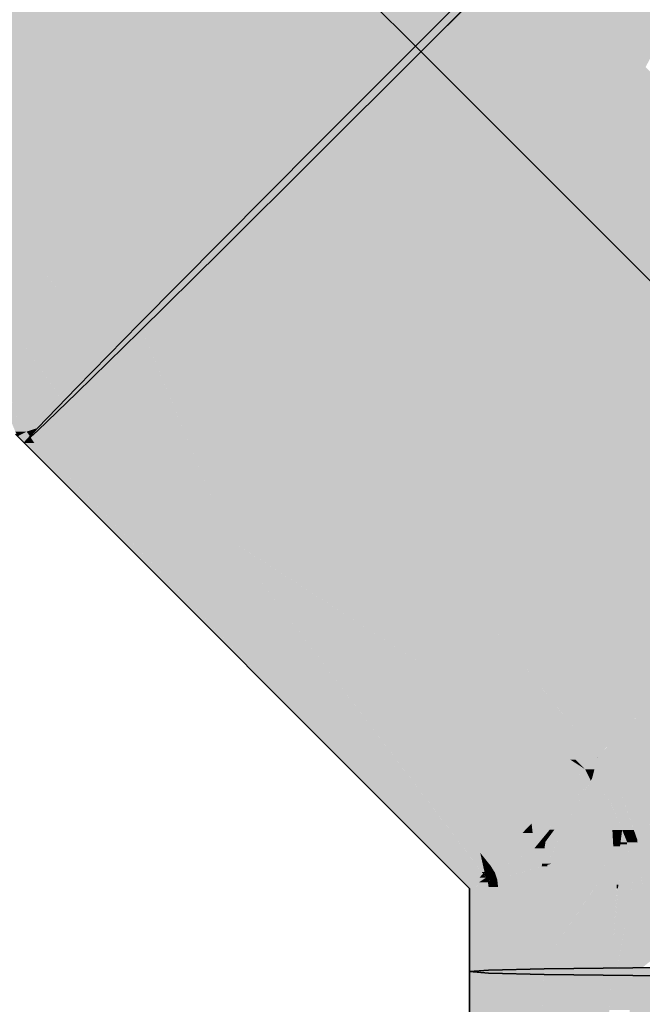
# Model space of a CAD drawing. Extents: x -123 to 597, y -160 to 584.
# Tile 30 of 207: x -41.92 to -40.69, y -1.22 to 0.72. Entities that reach past the tile are written whole.
import ezdxf
from ezdxf.lldxf.tags import DXFTag

# ---------------------------------------------------------------- set-up
doc = ezdxf.new("R2010")
doc.units = 0
doc.layers.get('0').update_dxf_attribs({"lineweight": 35})
doc.layers.add('S_Schmutzwasser', color=7, linetype='Continuous', lineweight=35, true_color=0xcc3300)
doc.layers.add('S_Schmutzwasser-Shading', color=7, linetype='Continuous', lineweight=35, true_color=0xcc3300)
tags = doc.linetypes.add('STRICHPUNKT2', pattern=[12.7, 6.35, -3.175, 0, -3.175]).pattern_tags.tags
tags[10:11] = [DXFTag(74, 4), DXFTag(75, 0), DXFTag(340, '0'), DXFTag(46, 0.0), DXFTag(50, 0.0), DXFTag(44, 0.0), DXFTag(45, 0.0)]
tags[8:9] = [DXFTag(74, 4), DXFTag(75, 0), DXFTag(340, '0'), DXFTag(46, 0.0), DXFTag(50, 0.0), DXFTag(44, 0.0), DXFTag(45, 0.0)]
tags[6:7] = [DXFTag(74, 4), DXFTag(75, 0), DXFTag(340, '0'), DXFTag(46, 0.0), DXFTag(50, 0.0), DXFTag(44, 0.0), DXFTag(45, 0.0)]
tags[4:5] = [DXFTag(74, 4), DXFTag(75, 0), DXFTag(340, '0'), DXFTag(46, 0.0), DXFTag(50, 0.0), DXFTag(44, 0.0), DXFTag(45, 0.0)]

# ---------------------------------------------------------------- blocks, each defined once
blk = doc.blocks.new('Shading-A07ALSBX1N', base_point=(-41.9269, -0.1179))
at = {"layer": 'S_Schmutzwasser-Shading', "color": 22, "true_color": 0xcb3200}
for points in [[(-41.1319, 0.678), (-42.3392, 1.8853), (-42.7422, 1.8853)], [(-41.1319, 0.678), (-41.5349, 0.678), (-42.7422, 1.8853)], [(-41.1319, 0.678), (-40.9306, 0.879), (-41.3328, 0.879)], [(-41.3332, 0.4764), (-41.1319, 0.678), (-41.5349, 0.678)]]:
    blk.add_solid(points, dxfattribs=at)
at = {"layer": 'S_Schmutzwasser-Shading', "color": 22, "true_color": 0xc43100}
for points in [[(-41.9085, 0.6754), (-42.7412, 1.8843), (-42.7418, 1.8843)], [(-41.5322, 0.6754), (-41.9085, 0.6754), (-42.7412, 1.8843)], [(-41.9085, 0.6754), (-42.3003, 1.2438), (-42.4769, 1.2438)], [(-41.3332, 0.4764), (-41.7095, 0.4764), (-41.9085, 0.6754)], [(-41.3332, 0.4764), (-41.5322, 0.6754), (-41.9085, 0.6754)], [(-41.5208, 0.2877), (-41.3332, 0.4764), (-41.7095, 0.4764)]]:
    blk.add_solid(points, dxfattribs=at)
at = {"layer": 'S_Schmutzwasser-Shading', "color": 22, "true_color": 0xb72d00}
for points in [[(-41.9085, 0.6754), (-42.0732, 0.6754), (-42.4761, 1.2429)], [(-41.6819, 0.1249), (-41.9085, 0.6754), (-42.0732, 0.6754)], [(-41.5627, 0.2453), (-41.7315, 0.2453), (-41.9085, 0.6754)], [(-41.5208, 0.2877), (-41.5968, 0.2877), (-41.9085, 0.6754)], [(-41.6819, 0.1249), (-41.9472, 0.4982), (-42.0552, 0.4982)], [(-41.5627, 0.2453), (-41.5208, 0.2877), (-41.5968, 0.2877)], [(-41.6819, 0.1249), (-41.5627, 0.2453), (-41.7315, 0.2453)]]:
    blk.add_solid(points, dxfattribs=at)
at = {"layer": 'S_Schmutzwasser-Shading', "color": 24, "true_color": 0xa42900}
for points in [[(-41.8995, 0.1459), (-41.9524, 0.1459), (-42.2489, 0.6915)], [(-41.8055, -0.001), (-42.0552, 0.4982), (-42.1251, 0.4982)], [(-41.7504, 0.0551), (-41.8336, 0.0551), (-42.0552, 0.4982)], [(-41.6819, 0.1249), (-41.7984, 0.1249), (-42.0552, 0.4982)], [(-41.8055, -0.001), (-41.8995, 0.1459), (-41.9524, 0.1459)], [(-41.7504, 0.0551), (-41.6819, 0.1249), (-41.7984, 0.1249)], [(-41.8055, -0.001), (-41.7504, 0.0551), (-41.8336, 0.0551)]]:
    blk.add_solid(points, dxfattribs=at)
at = {"layer": 'S_Schmutzwasser-Shading', "color": 24, "true_color": 0x8d2300}
for points in [[(-41.9095, 0.005), (-41.9665, 0.005), (-41.9524, 0.1459)], [(-41.8325, -0.0289), (-41.8992, -0.0289), (-41.9524, 0.1459)], [(-41.8055, -0.001), (-41.8516, -0.001), (-41.9524, 0.1459)], [(-41.8832, -0.0814), (-41.9095, 0.005), (-41.9665, 0.005)], [(-41.8832, -0.0814), (-41.9615, -0.0002), (-41.9644, -0.0002)], [(-41.8325, -0.0289), (-41.8055, -0.001), (-41.8516, -0.001)], [(-41.8832, -0.0814), (-41.8325, -0.0289), (-41.8992, -0.0289)]]:
    blk.add_solid(points, dxfattribs=at)
at = {"layer": 'S_Schmutzwasser-Shading', "color": 26, "true_color": 0x741d00}
for points in [[(-41.8832, -0.0814), (-41.9093, -0.0814), (-41.9644, -0.0002)], [(-41.9093, -0.0814), (-41.9644, -0.0002), (-41.9644, -0.0002)], [(-41.9046, -0.0883), (-41.934, -0.0451), (-41.9464, -0.0451)], [(-41.9046, -0.0883), (-41.927, -0.0883), (-41.9434, -0.0482)], [(-41.9241, -0.0946), (-41.9046, -0.0883), (-41.927, -0.0883)], [(-41.9166, -0.0946), (-41.9241, -0.0946), (-41.9046, -0.0883)], [(-41.9227, -0.0978), (-41.9166, -0.0946), (-41.9241, -0.0946)], [(-41.8982, -0.0978), (-41.9227, -0.0978), (-41.9046, -0.0883)], [(-41.9046, -0.0883), (-41.8832, -0.0814), (-41.9093, -0.0814)], [(-41.8894, -0.0883), (-41.9046, -0.0883), (-41.8832, -0.0814)], [(-41.8981, -0.0979), (-41.8894, -0.0883), (-41.9046, -0.0883)], [(-41.9225, -0.0979), (-41.8982, -0.0978), (-41.9227, -0.0978)], [(-41.8981, -0.0979), (-41.9225, -0.0979), (-41.8982, -0.0978)], [(-41.9097, -0.1107), (-41.8981, -0.0979), (-41.9225, -0.0979)]]:
    blk.add_solid(points, dxfattribs=at)
blk = doc.blocks.new('Shading-A07ALSCL1N', base_point=(-41.8981, -0.0979))
at = {"layer": 'S_Schmutzwasser-Shading', "color": 22, "true_color": 0xb62d00}
for points in [[(-40.0227, 0.3452), (-40.4225, 1.0655), (-40.743, 1.0655)], [(-40.6333, -0.8085), (-40.729, -0.8085), (-40.572, -0.7293)], [(-40.729, -0.8085), (-40.572, -0.7293), (-40.5939, -0.7293)], [(-40.7245, -0.8215), (-40.7511, -0.8215), (-40.729, -0.8085)], [(-40.6992, -0.8937), (-40.6333, -0.8085), (-40.729, -0.8085)], [(-40.7505, -0.8227), (-40.7245, -0.8215), (-40.7511, -0.8215)], [(-40.7241, -0.8227), (-40.7505, -0.8227), (-40.7245, -0.8215)], [(-40.729, -0.8747), (-40.7241, -0.8227), (-40.7505, -0.8227)], [(-40.7059, -0.8747), (-40.729, -0.8747), (-40.7241, -0.8227)], [(-40.5461, -0.8937), (-40.6992, -0.8937), (-40.5413, -0.8501)], [(-40.6992, -0.8937), (-40.5709, -0.8583), (-40.6718, -0.8583)], [(-40.7211, -0.8937), (-40.7059, -0.8747), (-40.729, -0.8747)], [(-40.6992, -0.8937), (-40.7211, -0.8937), (-40.7059, -0.8747)], [(-40.7189, -0.8991), (-40.6992, -0.8937), (-40.7211, -0.8937)], [(-40.6986, -0.8991), (-40.7189, -0.8991), (-40.6992, -0.8937)], [(-40.6894, -0.9813), (-40.5461, -0.8937), (-40.6992, -0.8937)], [(-40.5557, -0.9813), (-40.6894, -0.9813), (-40.5461, -0.8937)], [(-40.7079, -0.9824), (-40.6986, -0.8991), (-40.7189, -0.8991)], [(-40.6893, -0.9824), (-40.7079, -0.9824), (-40.6986, -0.8991)], [(-40.7079, -0.9825), (-40.6893, -0.9824), (-40.7079, -0.9824)], [(-40.6893, -0.9825), (-40.7079, -0.9825), (-40.6893, -0.9824)], [(-40.6892, -1.1464), (-40.7079, -1.1464), (-40.6893, -0.9825)], [(-40.7079, -1.1464), (-40.6893, -0.9825), (-40.7079, -0.9825)], [(-40.6893, -0.9824), (-40.5557, -0.9813), (-40.6894, -0.9813)], [(-40.5558, -0.9824), (-40.6893, -0.9824), (-40.5557, -0.9813)], [(-40.5621, -1.0457), (-40.6893, -1.0457), (-40.5558, -0.9824)], [(-40.6893, -1.0457), (-40.5558, -0.9824), (-40.6893, -0.9824)], [(-40.6892, -1.1464), (-40.5621, -1.0457), (-40.6893, -1.0457)], [(-40.7079, -1.1465), (-40.6892, -1.1464), (-40.7079, -1.1464)], [(-40.6892, -1.1464), (-40.5721, -1.1455), (-40.6881, -1.1455)]]:
    blk.add_solid(points, dxfattribs=at)
at = {"layer": 'S_Schmutzwasser-Shading', "color": 22, "true_color": 0xcb3200}
for points in [[(-40.7296, 0.678), (-41.1319, 0.678), (-40.9306, 0.879)], [(-40.9302, 0.4764), (-41.3332, 0.4764), (-41.1319, 0.678)], [(-40.8174, 0.3636), (-40.7296, 0.678), (-41.1319, 0.678)], [(-40.4151, 0.3636), (-40.8174, 0.3636), (-40.7296, 0.678)], [(-40.8492, -0.0076), (-40.9302, 0.4764), (-41.3332, 0.4764)], [(-40.4462, -0.0076), (-40.8492, -0.0076), (-40.9302, 0.4764)], [(-40.4462, -0.0076), (-40.4151, 0.3636), (-40.8174, 0.3636)], [(-40.4837, -0.3731), (-40.4462, -0.0076), (-40.8492, -0.0076)]]:
    blk.add_solid(points, dxfattribs=at)
at = {"layer": 'S_Schmutzwasser-Shading', "color": 22, "true_color": 0xc33000}
blk.add_solid([(-40.6826, 0.631), (-40.5565, 0.879), (-40.9306, 0.879)], dxfattribs=at)
at = {"layer": 'S_Schmutzwasser-Shading', "color": 22, "true_color": 0xc43100}
for points in [[(-41.1445, 0.2877), (-41.5208, 0.2877), (-41.3332, 0.4764)], [(-40.8599, -0.3731), (-41.1445, 0.2877), (-41.5208, 0.2877)], [(-40.4837, -0.3731), (-40.8599, -0.3731), (-41.1445, 0.2877)], [(-40.6412, -0.5919), (-40.4837, -0.3731), (-40.8599, -0.3731)]]:
    blk.add_solid(points, dxfattribs=at)
at = {"layer": 'S_Schmutzwasser-Shading', "color": 22, "true_color": 0xb72d00}
for points in [[(-41.4784, 0.2453), (-41.5627, 0.2453), (-41.5208, 0.2877)], [(-41.4659, 0.1249), (-41.6819, 0.1249), (-41.5627, 0.2453)], [(-40.8897, -0.5919), (-41.4784, 0.2453), (-41.5627, 0.2453)], [(-40.6412, -0.5919), (-40.8897, -0.5919), (-41.4784, 0.2453)], [(-41.0212, -0.5358), (-41.4659, 0.1249), (-41.6819, 0.1249)], [(-40.9348, -0.5358), (-41.0212, -0.5358), (-41.4659, 0.1249)], [(-40.9094, -0.6476), (-40.9348, -0.5358), (-41.0212, -0.5358)], [(-40.845, -0.6476), (-40.9094, -0.6476), (-40.9348, -0.5358)], [(-40.7783, -0.7305), (-40.6412, -0.5919), (-40.8897, -0.5919)], [(-40.5721, -0.7165), (-40.7644, -0.7165), (-40.6412, -0.5919)], [(-40.8718, -0.6852), (-40.845, -0.6476), (-40.9094, -0.6476)], [(-40.8147, -0.6852), (-40.8718, -0.6852), (-40.845, -0.6476)], [(-40.8208, -0.7362), (-40.8147, -0.6852), (-40.8718, -0.6852)], [(-40.7783, -0.7305), (-40.8201, -0.7305), (-40.8147, -0.6852)], [(-40.5959, -0.7305), (-40.7783, -0.7305), (-40.5721, -0.7165)], [(-40.7783, -0.7305), (-40.5721, -0.7165), (-40.7644, -0.7165)], [(-40.7839, -0.7362), (-40.8208, -0.7362), (-40.7783, -0.7305)], [(-40.8208, -0.7362), (-40.7783, -0.7305), (-40.8201, -0.7305)], [(-40.8022, -0.7547), (-40.7839, -0.7362), (-40.8208, -0.7362)], [(-40.7836, -0.7547), (-40.8022, -0.7547), (-40.7776, -0.7316)], [(-40.8022, -0.7547), (-40.7776, -0.7316), (-40.7793, -0.7316)], [(-40.7515, -0.7729), (-40.7883, -0.7729), (-40.7776, -0.7316)], [(-40.7776, -0.7316), (-40.7793, -0.7316), (-40.7783, -0.7305)], [(-40.729, -0.8085), (-40.5959, -0.7305), (-40.7783, -0.7305)], [(-40.7883, -0.7729), (-40.7836, -0.7547), (-40.8022, -0.7547)], [(-40.761, -0.8085), (-40.7515, -0.7729), (-40.7883, -0.7729)], [(-40.729, -0.8085), (-40.761, -0.8085), (-40.7515, -0.7729)], [(-40.7511, -0.8215), (-40.729, -0.8085), (-40.761, -0.8085)]]:
    blk.add_solid(points, dxfattribs=at)
at = {"layer": 'S_Schmutzwasser-Shading', "color": 24, "true_color": 0xa42900}
for points in [[(-41.653, 0.0551), (-41.7504, 0.0551), (-41.6819, 0.1249)], [(-41.2557, -0.3013), (-41.5052, -0.3013), (-41.6819, 0.1249)], [(-41.7118, -0.001), (-41.8055, -0.001), (-41.7504, 0.0551)], [(-41.5052, -0.3013), (-41.653, 0.0551), (-41.7504, 0.0551)], [(-41.5052, -0.3013), (-41.7118, -0.001), (-41.8055, -0.001)], [(-41.1026, -0.561), (-41.2455, -0.561), (-41.5052, -0.3013)], [(-41.4721, -0.3226), (-41.2557, -0.3013), (-41.5052, -0.3013)], [(-41.2344, -0.3226), (-41.4721, -0.3226), (-41.2557, -0.3013)], [(-41.1026, -0.561), (-41.2344, -0.3226), (-41.4721, -0.3226)], [(-40.996, -0.561), (-41.1026, -0.561), (-41.2344, -0.3226)], [(-40.9259, -0.8806), (-41.1026, -0.561), (-41.2455, -0.561)], [(-40.9091, -0.6858), (-41.0336, -0.6858), (-41.1026, -0.561)], [(-40.9684, -0.6476), (-40.996, -0.561), (-41.1026, -0.561)], [(-40.9094, -0.6476), (-40.9684, -0.6476), (-40.996, -0.561)], [(-40.9091, -0.6858), (-40.9094, -0.6476), (-40.9684, -0.6476)], [(-40.8712, -0.6858), (-40.9091, -0.6858), (-40.9094, -0.6476)], [(-40.9361, -0.8622), (-40.9091, -0.6858), (-41.0336, -0.6858)], [(-40.9077, -0.8622), (-40.9361, -0.8622), (-40.9091, -0.6858)], [(-40.8229, -0.7414), (-40.9087, -0.7414), (-40.9091, -0.6858)], [(-40.831, -0.7362), (-40.8712, -0.6858), (-40.9091, -0.6858)], [(-40.8208, -0.7362), (-40.831, -0.7362), (-40.8712, -0.6858)], [(-40.8229, -0.7414), (-40.8208, -0.7362), (-40.831, -0.7362)], [(-40.8155, -0.7414), (-40.8229, -0.7414), (-40.8208, -0.7362)], [(-40.9082, -0.7992), (-40.8229, -0.7414), (-40.9087, -0.7414)], [(-40.8459, -0.7992), (-40.9082, -0.7992), (-40.8229, -0.7414)], [(-40.8459, -0.7992), (-40.8022, -0.7547), (-40.8282, -0.7547)], [(-40.8022, -0.7547), (-40.8282, -0.7547), (-40.8229, -0.7414)], [(-40.7912, -0.7763), (-40.8234, -0.7763), (-40.8022, -0.7547)], [(-40.8022, -0.7547), (-40.8155, -0.7414), (-40.8229, -0.7414)], [(-40.7883, -0.7729), (-40.7929, -0.7729), (-40.8022, -0.7547)], [(-40.8629, -0.8743), (-40.872, -0.8743), (-40.7912, -0.7763)], [(-40.85, -0.8801), (-40.8672, -0.8801), (-40.7908, -0.7771)], [(-40.8672, -0.8801), (-40.7908, -0.7771), (-40.7918, -0.7771)], [(-40.8101, -0.7992), (-40.8459, -0.7992), (-40.7912, -0.7763)], [(-40.8459, -0.7992), (-40.7912, -0.7763), (-40.8234, -0.7763)], [(-40.7511, -0.8215), (-40.8163, -0.8215), (-40.7883, -0.7729)], [(-40.7912, -0.7763), (-40.7883, -0.7729), (-40.7929, -0.7729)], [(-40.7908, -0.7771), (-40.7918, -0.7771), (-40.7912, -0.7763)], [(-40.7903, -0.7763), (-40.7912, -0.7763), (-40.7883, -0.7729)], [(-40.7908, -0.7771), (-40.7903, -0.7763), (-40.7912, -0.7763)], [(-40.9077, -0.8622), (-40.8459, -0.7992), (-40.9082, -0.7992)], [(-40.8678, -0.8622), (-40.9077, -0.8622), (-40.8459, -0.7992)], [(-40.872, -0.8743), (-40.8101, -0.7992), (-40.8459, -0.7992)], [(-40.85, -0.8801), (-40.7511, -0.8215), (-40.8163, -0.8215)], [(-40.7479, -0.8801), (-40.85, -0.8801), (-40.7511, -0.8215)], [(-40.729, -0.8747), (-40.7482, -0.8747), (-40.7511, -0.8215)], [(-40.9259, -0.8806), (-40.9077, -0.8622), (-40.9361, -0.8622)], [(-40.9057, -0.8806), (-40.9259, -0.8806), (-40.9077, -0.8622)], [(-40.9064, -0.8743), (-40.8678, -0.8622), (-40.9077, -0.8622)], [(-40.872, -0.8743), (-40.9064, -0.8743), (-40.8678, -0.8622)], [(-40.9024, -0.9111), (-40.872, -0.8743), (-40.9064, -0.8743)], [(-40.8803, -0.898), (-40.8916, -0.898), (-40.872, -0.8743)], [(-40.8803, -0.898), (-40.8629, -0.8743), (-40.872, -0.8743)], [(-40.9024, -0.9111), (-40.9057, -0.8806), (-40.9259, -0.8806)], [(-40.8575, -0.898), (-40.8803, -0.898), (-40.85, -0.8801)], [(-40.8803, -0.898), (-40.85, -0.8801), (-40.8672, -0.8801)], [(-40.8753, -0.9411), (-40.7478, -0.8832), (-40.8513, -0.8832)], [(-40.7478, -0.8832), (-40.8513, -0.8832), (-40.7479, -0.8801)], [(-40.8513, -0.8832), (-40.7479, -0.8801), (-40.85, -0.8801)], [(-40.7465, -0.9069), (-40.8001, -0.9069), (-40.7478, -0.8832)], [(-40.7478, -0.8832), (-40.729, -0.8747), (-40.7482, -0.8747)], [(-40.7301, -0.8832), (-40.7478, -0.8832), (-40.729, -0.8747)], [(-40.7467, -0.903), (-40.7301, -0.8832), (-40.7478, -0.8832)], [(-40.7327, -0.903), (-40.7467, -0.903), (-40.7301, -0.8832)], [(-40.7189, -0.8991), (-40.7322, -0.8991), (-40.729, -0.8747)], [(-40.8823, -0.9111), (-40.9024, -0.9111), (-40.8803, -0.898)], [(-40.9024, -0.9111), (-40.8803, -0.898), (-40.8916, -0.898)], [(-40.8877, -0.9467), (-40.8823, -0.9111), (-40.9024, -0.9111)], [(-40.8753, -0.9411), (-40.8869, -0.9411), (-40.8575, -0.898)], [(-40.8869, -0.9411), (-40.8575, -0.898), (-40.8803, -0.898)], [(-40.8678, -0.9411), (-40.8753, -0.9411), (-40.7465, -0.9069)], [(-40.8753, -0.9411), (-40.7465, -0.9069), (-40.8001, -0.9069)], [(-40.7465, -0.9069), (-40.7327, -0.903), (-40.7467, -0.903)], [(-40.7327, -0.903), (-40.7189, -0.8991), (-40.7322, -0.8991)], [(-40.8877, -0.9467), (-40.8753, -0.9411), (-40.8869, -0.9411)], [(-40.8877, -0.9467), (-40.8763, -0.9435), (-40.8807, -0.9435)], [(-40.8763, -0.9435), (-40.8807, -0.9435), (-40.8753, -0.9411)], [(-40.8763, -0.9435), (-40.8678, -0.9411), (-40.8753, -0.9411)], [(-40.7805, -0.9848), (-40.8827, -0.9848), (-40.7795, -0.9835)], [(-40.7487, -1.1357), (-40.8827, -1.1357), (-40.7396, -0.9835)], [(-40.8827, -1.1357), (-40.7396, -0.9835), (-40.7795, -0.9835)], [(-40.8827, -1.1357), (-40.7805, -0.9848), (-40.8827, -0.9848)], [(-40.7396, -0.9835), (-40.7795, -0.9835), (-40.7395, -0.9829)], [(-40.7388, -1.1469), (-40.7494, -1.1469), (-40.708, -0.9829)], [(-40.7494, -1.1469), (-40.708, -0.9829), (-40.7365, -0.9829)], [(-40.7494, -1.1471), (-40.7371, -0.9897), (-40.7399, -0.9897)], [(-40.7399, -0.9897), (-40.7365, -0.9829), (-40.7395, -0.9829)], [(-40.7371, -0.9897), (-40.7399, -0.9897), (-40.7365, -0.9829)], [(-40.7365, -0.9829), (-40.7395, -0.9829), (-40.7365, -0.9829)], [(-40.7079, -1.1465), (-40.7387, -1.1465), (-40.7079, -0.9825)], [(-40.708, -0.9829), (-40.7365, -0.9829), (-40.7079, -0.9825)], [(-40.7494, -1.1471), (-40.8827, -1.1471), (-40.8827, -1.1357)], [(-40.7494, -1.1471), (-40.7487, -1.1357), (-40.8827, -1.1357)], [(-40.7388, -1.1469), (-40.7079, -1.1465), (-40.7387, -1.1465)], [(-40.8827, -1.1488), (-40.7494, -1.1471), (-40.8827, -1.1471)], [(-40.7494, -1.1471), (-40.7388, -1.1469), (-40.7494, -1.1469)]]:
    blk.add_solid(points, dxfattribs=at)
at = {"layer": 'S_Schmutzwasser-Shading', "color": 24, "true_color": 0x8d2300}
for points in [[(-41.7776, -0.0289), (-41.8325, -0.0289), (-41.8055, -0.001)], [(-41.7964, -0.0814), (-41.8832, -0.0814), (-41.8325, -0.0289)], [(-41.5398, -0.3579), (-41.6066, -0.3579), (-41.8325, -0.0289)], [(-41.5902, -0.3013), (-41.7776, -0.0289), (-41.8325, -0.0289)], [(-41.5052, -0.3013), (-41.5902, -0.3013), (-41.7776, -0.0289)], [(-41.6066, -0.3579), (-41.7964, -0.0814), (-41.8832, -0.0814)], [(-41.0036, -0.961), (-41.5052, -0.3013), (-41.5902, -0.3013)], [(-41.0092, -0.9196), (-41.035, -0.9196), (-41.5052, -0.3013)], [(-40.9259, -0.8806), (-41.0405, -0.8806), (-41.5052, -0.3013)], [(-41.0036, -0.961), (-41.5398, -0.3579), (-41.6066, -0.3579)], [(-40.9885, -0.9454), (-40.9259, -0.8806), (-41.0405, -0.8806)], [(-40.9024, -0.9111), (-40.9554, -0.9111), (-40.9259, -0.8806)], [(-40.9591, -0.9454), (-40.9885, -0.9454), (-40.9024, -0.9111)], [(-40.9885, -0.9454), (-40.9024, -0.9111), (-40.9554, -0.9111)], [(-40.8877, -0.9467), (-40.9612, -0.9467), (-40.9024, -0.9111)], [(-41.0059, -0.9579), (-41.0092, -0.9196), (-41.035, -0.9196)], [(-40.9916, -0.9416), (-41.0043, -0.9416), (-41.0092, -0.9196)], [(-41.0006, -0.9579), (-41.0059, -0.9579), (-41.0092, -0.9196)], [(-41.0025, -0.9496), (-40.9916, -0.9416), (-41.0043, -0.9416)], [(-40.9926, -0.9496), (-41.0025, -0.9496), (-40.9916, -0.9416)], [(-41.0006, -0.9579), (-40.9926, -0.9496), (-41.0025, -0.9496)], [(-40.9933, -0.9579), (-41.0006, -0.9579), (-40.9926, -0.9496)], [(-40.9892, -0.9622), (-40.9936, -0.9622), (-40.986, -0.9495)], [(-40.9936, -0.9622), (-40.986, -0.9496), (-40.9926, -0.9496)], [(-40.9926, -0.9496), (-40.9885, -0.9454), (-40.9921, -0.9454)], [(-40.986, -0.9496), (-40.9926, -0.9496), (-40.986, -0.9495)], [(-40.9926, -0.9496), (-40.986, -0.9495), (-40.9925, -0.9495)], [(-40.986, -0.9495), (-40.9925, -0.9495), (-40.9885, -0.9454)], [(-40.9885, -0.9454), (-40.9921, -0.9454), (-40.9916, -0.9416)], [(-40.9804, -0.9583), (-40.9591, -0.9454), (-40.9885, -0.9454)], [(-40.9804, -0.9583), (-40.9882, -0.9583), (-40.986, -0.9495)], [(-40.9275, -0.9583), (-40.9804, -0.9583), (-40.8877, -0.9467)], [(-40.9804, -0.9583), (-40.8877, -0.9467), (-40.9612, -0.9467)], [(-41.0036, -0.961), (-41.0006, -0.9579), (-41.0059, -0.9579)], [(-40.9998, -0.961), (-41.0036, -0.961), (-41.0006, -0.9579)], [(-40.9976, -0.9687), (-40.9998, -0.961), (-41.0036, -0.961)], [(-40.9994, -0.9622), (-40.9933, -0.9579), (-41.0006, -0.9579)], [(-40.9936, -0.9622), (-40.9994, -0.9622), (-40.9933, -0.9579)], [(-40.9976, -0.9687), (-40.9936, -0.9622), (-40.9994, -0.9622)], [(-40.9976, -0.9687), (-40.994, -0.9666), (-40.9963, -0.9666)], [(-40.994, -0.9687), (-40.9976, -0.9687), (-40.994, -0.9666)], [(-40.9939, -0.9778), (-40.994, -0.9687), (-40.9976, -0.9687)], [(-40.994, -0.9666), (-40.9963, -0.9666), (-40.9936, -0.9622)], [(-40.994, -0.9666), (-40.9897, -0.9639), (-40.9938, -0.9639)], [(-40.9901, -0.9666), (-40.994, -0.9666), (-40.9897, -0.9639)], [(-40.9939, -0.9772), (-40.9901, -0.9666), (-40.994, -0.9666)], [(-40.992, -0.9772), (-40.9939, -0.9772), (-40.9901, -0.9666)], [(-40.9897, -0.9639), (-40.9938, -0.9639), (-40.9892, -0.9622)], [(-40.9938, -0.9639), (-40.9892, -0.9622), (-40.9936, -0.9622)], [(-40.9755, -0.9724), (-40.9911, -0.9724), (-40.9785, -0.9639)], [(-40.9911, -0.9724), (-40.9785, -0.9639), (-40.9897, -0.9639)], [(-40.9897, -0.9639), (-40.9804, -0.9583), (-40.9882, -0.9583)], [(-40.9785, -0.9639), (-40.9897, -0.9639), (-40.9804, -0.9583)], [(-40.9755, -0.9724), (-40.9275, -0.9583), (-40.9804, -0.9583)], [(-40.9939, -0.9778), (-40.992, -0.9772), (-40.9939, -0.9772)], [(-40.9739, -0.9875), (-40.9926, -0.9875), (-40.9739, -0.987)], [(-40.9738, -1.151), (-40.9926, -1.151), (-40.9739, -0.9875)], [(-40.9926, -1.151), (-40.9739, -0.9875), (-40.9926, -0.9875)], [(-40.992, -0.9772), (-40.9755, -0.9724), (-40.9911, -0.9724)], [(-40.8827, -0.987), (-40.9739, -0.987), (-40.8827, -0.9848)], [(-40.9738, -1.1488), (-40.8827, -0.987), (-40.9739, -0.987)], [(-40.8827, -1.1488), (-40.9738, -1.1488), (-40.8827, -0.987)], [(-40.9926, -1.1515), (-40.9738, -1.151), (-40.9926, -1.151)], [(-40.9738, -1.151), (-40.8827, -1.1488), (-40.9738, -1.1488)]]:
    blk.add_solid(points, dxfattribs=at)
at = {"layer": 'S_Schmutzwasser-Shading', "color": 26, "true_color": 0x741d00}
for points in [[(-41.8667, -0.0979), (-41.8981, -0.0979), (-41.8832, -0.0814)], [(-41.8894, -0.1107), (-41.9097, -0.1107), (-41.8981, -0.0979)], [(-41.8465, -0.1739), (-41.8894, -0.1107), (-41.9097, -0.1107)], [(-41.6473, -0.3579), (-41.8667, -0.0979), (-41.8981, -0.0979)], [(-41.8248, -0.1739), (-41.8465, -0.1739), (-41.8981, -0.0979)], [(-41.6066, -0.3579), (-41.6473, -0.3579), (-41.8667, -0.0979)], [(-41.2356, -0.7848), (-41.8248, -0.1739), (-41.8465, -0.1739)], [(-41.2356, -0.7848), (-41.6066, -0.3579), (-41.6473, -0.3579)], [(-41.1798, -0.7848), (-41.2356, -0.7848), (-41.6066, -0.3579)], [(-41.0594, -0.961), (-41.1798, -0.7848), (-41.2356, -0.7848)], [(-41.0036, -0.961), (-41.0594, -0.961), (-41.1798, -0.7848)], [(-41.0301, -0.9903), (-41.0036, -0.961), (-41.0594, -0.961)]]:
    blk.add_solid(points, dxfattribs=at)
at = {"layer": 'S_Schmutzwasser-Shading', "color": 24, "true_color": 0xa32800}
for points in [[(-40.7623, -0.9435), (-40.8763, -0.9435), (-40.7465, -0.9069)], [(-40.7395, -0.9829), (-40.7793, -0.9829), (-40.733, -0.9069)], [(-40.7793, -0.9829), (-40.733, -0.9069), (-40.7465, -0.9069)], [(-40.733, -0.9069), (-40.7465, -0.9069), (-40.7327, -0.903)], [(-40.7365, -0.9829), (-40.7395, -0.9829), (-40.7197, -0.903)], [(-40.7395, -0.9829), (-40.7197, -0.903), (-40.7327, -0.903)], [(-40.7079, -0.9825), (-40.7364, -0.9825), (-40.7189, -0.8991)], [(-40.7197, -0.903), (-40.7327, -0.903), (-40.7189, -0.8991)], [(-40.8768, -0.9467), (-40.8877, -0.9467), (-40.8763, -0.9435)], [(-40.8827, -0.9848), (-40.8768, -0.9467), (-40.8877, -0.9467)], [(-40.7795, -0.9835), (-40.8825, -0.9835), (-40.7623, -0.9435)], [(-40.8825, -0.9835), (-40.7623, -0.9435), (-40.8763, -0.9435)], [(-40.8827, -0.9848), (-40.7795, -0.9835), (-40.8825, -0.9835)], [(-40.7795, -0.9835), (-40.7395, -0.9829), (-40.7793, -0.9829)], [(-40.7395, -0.9829), (-40.7365, -0.9829), (-40.7395, -0.9829)], [(-40.7365, -0.9829), (-40.7079, -0.9825), (-40.7364, -0.9825)]]:
    blk.add_solid(points, dxfattribs=at)
at = {"layer": 'S_Schmutzwasser-Shading', "color": 24, "true_color": 0x8c2300}
for points in [[(-40.8843, -0.9724), (-40.9755, -0.9724), (-40.8877, -0.9467)], [(-40.992, -0.9778), (-40.9939, -0.9778), (-40.992, -0.9772)], [(-40.9926, -0.9875), (-40.992, -0.9778), (-40.9939, -0.9778)], [(-40.9739, -0.987), (-40.9926, -0.987), (-40.975, -0.9772)], [(-40.9926, -0.987), (-40.975, -0.9772), (-40.992, -0.9772)], [(-40.9926, -0.9875), (-40.9739, -0.987), (-40.9926, -0.987)], [(-40.975, -0.9772), (-40.992, -0.9772), (-40.9755, -0.9724)], [(-40.9741, -0.9848), (-40.8843, -0.9724), (-40.9755, -0.9724)], [(-40.8827, -0.9848), (-40.9741, -0.9848), (-40.8843, -0.9724)], [(-40.9739, -0.987), (-40.8827, -0.9848), (-40.9741, -0.9848)]]:
    blk.add_solid(points, dxfattribs=at)
at = {"layer": 'S_Schmutzwasser-Shading', "color": 26, "true_color": 0x731c00}
for points in [[(-41.0301, -0.9903), (-40.9981, -0.9691), (-41.0109, -0.9691)], [(-40.9939, -0.9778), (-41.0112, -0.9778), (-40.9976, -0.9687)], [(-40.9981, -0.9691), (-41.0109, -0.9691), (-41.0036, -0.961)], [(-40.9976, -0.9687), (-40.9983, -0.9687), (-41.0036, -0.961)], [(-40.9981, -0.9691), (-40.9976, -0.9687), (-40.9983, -0.9687)], [(-41.0301, -0.9903), (-40.9939, -0.9778), (-41.0112, -0.9778)], [(-40.9926, -0.9903), (-41.0301, -0.9903), (-40.9926, -0.9875)], [(-41.0301, -0.9903), (-40.9926, -0.9875), (-41.0218, -0.9875)], [(-41.03, -1.1515), (-40.9926, -0.9903), (-41.0301, -0.9903)], [(-40.9926, -1.1515), (-41.03, -1.1515), (-40.9926, -0.9903)], [(-40.9926, -0.9875), (-41.0218, -0.9875), (-40.9939, -0.9778)], [(-41.03, -1.1543), (-40.9926, -1.1515), (-41.03, -1.1515)]]:
    blk.add_solid(points, dxfattribs=at)
blk = doc.blocks.new('Shading-A07ALSCV1N', base_point=(-40.9738, -1.151))
at = {"layer": 'S_Schmutzwasser-Shading', "color": 24, "true_color": 0xa42900}
for points in [[(-40.7078, -2.1135), (-40.78, -2.1135), (-40.7079, -1.1465)], [(-40.7141, -1.2303), (-40.7544, -1.2303), (-40.7079, -1.1465)], [(-40.7081, -1.1469), (-40.7388, -1.1469), (-40.7079, -1.1465)], [(-40.7495, -1.1488), (-40.8827, -1.1488), (-40.7494, -1.1471)], [(-40.8825, -3.3517), (-40.7495, -1.1488), (-40.8827, -1.1488)], [(-40.7544, -1.2303), (-40.7081, -1.1469), (-40.7388, -1.1469)], [(-40.7544, -1.2303), (-40.7388, -1.1471), (-40.7494, -1.1471)], [(-40.7388, -1.1471), (-40.7494, -1.1471), (-40.7388, -1.1469)]]:
    blk.add_solid(points, dxfattribs=at)
at = {"layer": 'S_Schmutzwasser-Shading', "color": 22, "true_color": 0xb62d00}
for points in [[(-40.6892, -1.1465), (-40.7079, -1.1465), (-40.6892, -1.1464)], [(-40.7078, -1.9018), (-40.6892, -1.1465), (-40.7079, -1.1465)], [(-40.6892, -1.9018), (-40.7078, -1.9018), (-40.6892, -1.1465)], [(-40.5722, -1.1464), (-40.6892, -1.1464), (-40.5721, -1.1455)], [(-40.6891, -2.3147), (-40.5722, -1.1464), (-40.6892, -1.1464)]]:
    blk.add_solid(points, dxfattribs=at)
at = {"layer": 'S_Schmutzwasser-Shading', "color": 26, "true_color": 0x731c00}
for points in [[(-40.9926, -1.1543), (-41.03, -1.1543), (-40.9926, -1.1515)], [(-41.0298, -3.4884), (-40.9926, -1.1543), (-41.03, -1.1543)], [(-40.9923, -3.4884), (-41.0298, -3.4884), (-40.9926, -1.1543)]]:
    blk.add_solid(points, dxfattribs=at)
at = {"layer": 'S_Schmutzwasser-Shading', "color": 24, "true_color": 0x8d2300}
for points in [[(-40.9738, -1.1515), (-40.9926, -1.1515), (-40.9738, -1.151)], [(-40.9923, -3.488), (-40.9738, -1.1515), (-40.9926, -1.1515)], [(-40.9736, -3.488), (-40.9923, -3.488), (-40.9738, -1.1515)], [(-40.8828, -1.151), (-40.9738, -1.151), (-40.8827, -1.1488)], [(-40.9736, -3.488), (-40.8828, -1.151), (-40.9738, -1.151)], [(-40.8825, -3.3517), (-40.9683, -3.3517), (-40.8827, -1.1488)]]:
    blk.add_solid(points, dxfattribs=at)
blk = doc.blocks.new('KG-Abzweig scharf 45°-A07ALSMA1N', base_point=(-44.1269, -0.1289))
at = {"color": 0, "linetype": 'STRICHPUNKT2', "lineweight": 25, "ltscale": 0.25}
blk.add_line((-43.0269, 2.562), (-41.1319, 0.667), dxfattribs=at)
at = {"color": 0, "linetype": 'ByBlock', "lineweight": -2, "ltscale": 0.35}
for p, q in [((-40.9306, 0.879), (-41.1319, 0.678)), ((-41.1319, 0.656), (-40.9306, 0.8577)), ((-41.1319, 0.678), (-41.3332, 0.4764)), ((-41.3332, 0.4551), (-41.1319, 0.656)), ((-41.3332, 0.4764), (-41.5208, 0.2877)), ((-41.5208, 0.2686), (-41.3332, 0.4551)), ((-41.5208, 0.2877), (-41.6819, 0.1249)), ((-41.6819, 0.1093), (-41.5208, 0.2686)), ((-41.6819, 0.1249), (-41.8055, -0.001)), ((-41.8055, -0.012), (-41.6819, 0.1093)), ((-41.8055, -0.001), (-41.8832, -0.0814)), ((-41.8832, -0.0871), (-41.8055, -0.012)), ((-41.9269, -0.0935), (-41.9097, -0.1107)), ((-41.8832, -0.0814), (-41.9097, -0.1107)), ((-41.9097, -0.1107), (-41.8832, -0.0871))]:
    blk.add_line(p, q, dxfattribs=at)
blk = doc.blocks.new('KG-Bogen 45°-A07ALSMG1N', base_point=(-41.9097, -1.1652))
at = {"color": 0, "linetype": 'ByBlock', "lineweight": -2, "ltscale": 0.35}
for p, q in [((-41.1319, 0.678), (-40.9306, 0.879)), ((-40.9306, 0.8577), (-41.1319, 0.656)), ((-41.3332, 0.4764), (-41.1319, 0.678)), ((-41.1319, 0.656), (-41.3332, 0.4551)), ((-41.5208, 0.2877), (-41.3332, 0.4764)), ((-41.3332, 0.4551), (-41.5208, 0.2686)), ((-41.6819, 0.1249), (-41.5208, 0.2877)), ((-41.5208, 0.2686), (-41.6819, 0.1093)), ((-41.8055, -0.001), (-41.6819, 0.1249)), ((-41.6819, 0.1093), (-41.8055, -0.012)), ((-41.8832, -0.0814), (-41.8055, -0.001)), ((-41.8055, -0.012), (-41.8832, -0.0871)), ((-41.9097, -0.1107), (-41.8832, -0.0814)), ((-41.8832, -0.0871), (-41.9097, -0.1107)), ((-41.9097, -0.1108), (-41.03, -0.9904)), ((-41.0301, -0.9903), (-41.03, -1.1543)), ((-40.8827, -1.1488), (-40.7079, -1.1465)), ((-40.7079, -1.1465), (-40.48, -1.1447)), ((-41.03, -1.1543), (-40.9926, -1.1515)), ((-40.9926, -1.1572), (-41.03, -1.1543)), ((-40.9926, -1.1515), (-40.8827, -1.1488)), ((-40.8827, -1.1598), (-40.9926, -1.1572)), ((-40.7079, -1.1621), (-40.8827, -1.1598)), ((-40.48, -1.1638), (-40.7079, -1.1621))]:
    blk.add_line(p, q, dxfattribs=at)
at = {"color": 0, "linetype": 'STRICHPUNKT2', "lineweight": 25, "ltscale": 0.25}
blk.add_line((-41.1319, 0.667), (-40.2522, -0.2125), dxfattribs=at)
blk = doc.blocks.new('KG-Rohr-A07ALSMI1N', base_point=(-41.03, -3.5022))
at = {"color": 0, "linetype": 'ByBlock', "lineweight": -2, "ltscale": 0.35}
for p, q in [((-40.8827, -1.1488), (-40.7079, -1.1465)), ((-40.7079, -1.1465), (-40.48, -1.1447)), ((-41.03, -1.1543), (-40.9926, -1.1515)), ((-40.9926, -1.1572), (-41.03, -1.1543)), ((-41.03, -1.1543), (-41.0298, -3.4913)), ((-40.9926, -1.1515), (-40.8827, -1.1488)), ((-40.8827, -1.1598), (-40.9926, -1.1572)), ((-40.7079, -1.1621), (-40.8827, -1.1598)), ((-40.48, -1.1638), (-40.7079, -1.1621))]:
    blk.add_line(p, q, dxfattribs=at)

msp = doc.modelspace()

# ---------------------------------------------------------------- block references
at = {"layer": 'S_Schmutzwasser'}
for name, p in [('Shading-A07ALSBX1N', (-41.9269, -0.1179)), ('Shading-A07ALSCL1N', (-41.8981, -0.0979)), ('Shading-A07ALSCV1N', (-40.9738, -1.151))]:
    msp.add_blockref(name, p, dxfattribs=at)
at = {"layer": 'S_Schmutzwasser', "ltscale": 0.35}
for name, p in [('KG-Abzweig scharf 45°-A07ALSMA1N', (-44.1269, -0.1289)), ('KG-Bogen 45°-A07ALSMG1N', (-41.9097, -1.1652)), ('KG-Rohr-A07ALSMI1N', (-41.03, -3.5022))]:
    msp.add_blockref(name, p, dxfattribs=at)

doc.saveas('drawing.dxf')
